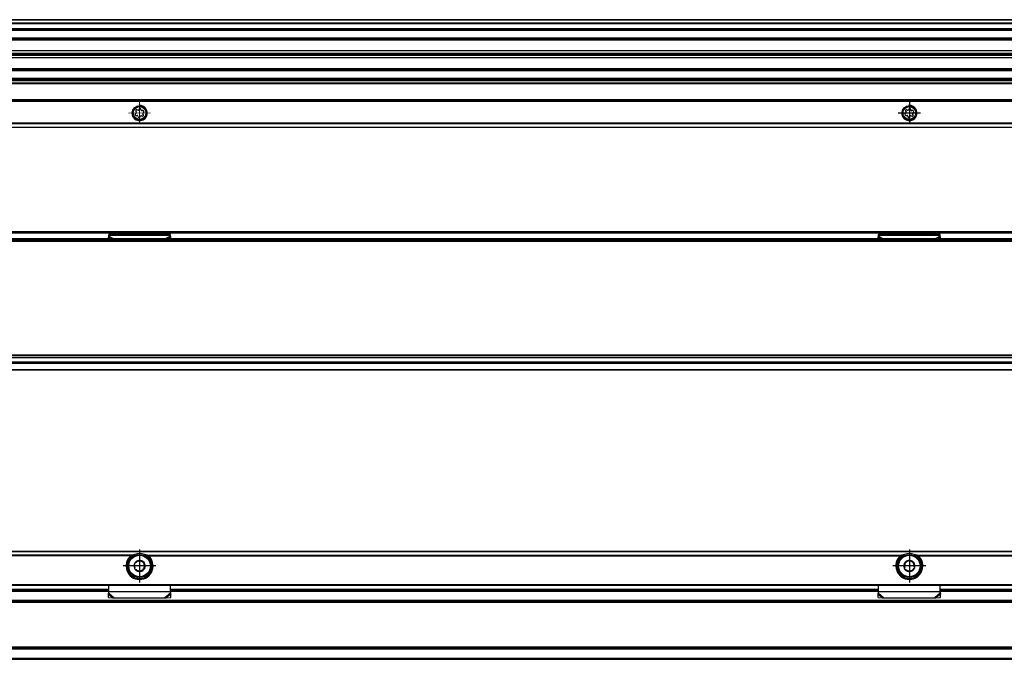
# Model space of a CAD drawing. Header units: millimetres. Extents: x -418 to 1575, y -634 to 914.
# Tile 35 of 49: x 1063 to 1319, y -51 to 115. Entities that reach past the tile are written whole.
import ezdxf

# ---------------------------------------------------------------- set-up
doc = ezdxf.new("R2010")
doc.units = ezdxf.units.MM
doc.linetypes.add('DOT_CENTER', pattern=[14, 12, -1, 0, -1])
doc.layers.add('1', color=7, linetype='Continuous')

# ---------------------------------------------------------------- blocks, each defined once
blk = doc.blocks.new('REGLA_SV2-870__11', base_point=(555.1, 97.35))
at = {"color": 7, "linetype": 'Continuous'}
for p, q in [((1524.1, 115.35), (645.1, 115.35)), ((645.1, 112.81), (1524.1, 112.81)), ((1524.1, 110.38), (645.1, 110.38)), ((645.1, 107.3), (1521.1, 107.3)), ((645.1, 106.64), (1521.1, 106.64)), ((1521.1, 106.35), (645.1, 106.35)), ((1521.1, 106.06), (645.1, 106.06)), ((1521.1, 105.4), (645.1, 105.4)), ((645.1, 102.31), (1524.1, 102.31)), ((1524.1, 99.89), (645.1, 99.89))]:
    blk.add_line(p, q, dxfattribs=at)
at = {"color": 3, "linetype": 'Continuous'}
for p, q in [((1524.1, 115.25), (645.1, 115.25)), ((645.1, 114.53), (1524.1, 114.53)), ((645.1, 114.34), (1524.1, 114.34)), ((645.1, 113.09), (1524.1, 113.09)), ((645.1, 112.61), (1524.1, 112.61)), ((1524.1, 110.58), (645.1, 110.58)), ((645.1, 110.23), (1521.1, 110.23)), ((1521.1, 110.04), (645.1, 110.04)), ((645.1, 102.66), (1521.1, 102.66)), ((1521.1, 102.46), (645.1, 102.46)), ((645.1, 102.11), (1524.1, 102.11)), ((1524.1, 100.09), (645.1, 100.09)), ((1524.1, 99.61), (645.1, 99.61))]:
    blk.add_line(p, q, dxfattribs=at)
blk = doc.blocks.new('SOPORTE_SV2__12', base_point=(552.1, 87.35))
at = {"color": 7, "linetype": 'Continuous'}
for p, q in [((1512.1, 99.49), (645.1, 99.49)), ((1527.1, 94.35), (552.1, 94.35)), ((1094.52, 92.18), (1094.39, 91.96)), ((1095.02, 91.88), (1094.95, 92.13)), ((1294.52, 92.18), (1294.39, 91.96)), ((1295.02, 91.88), (1294.95, 92.13)), ((1093.71, 91.07), (1093.53, 90.88)), ((1093.62, 91.57), (1093.75, 91.35)), ((1093.7, 90.49), (1093.96, 90.48)), ((1094.14, 91.85), (1093.88, 91.91)), ((1094.18, 90.32), (1094.25, 90.06)), ((1094.68, 90.01), (1094.81, 90.24)), ((1095.07, 90.34), (1095.32, 90.28)), ((1095.5, 91.71), (1095.24, 91.71)), ((1095.58, 90.62), (1095.45, 90.85)), ((1095.49, 91.13), (1095.67, 91.31)), ((1293.71, 91.07), (1293.53, 90.88)), ((1293.62, 91.57), (1293.75, 91.35)), ((1293.7, 90.49), (1293.96, 90.48)), ((1294.14, 91.85), (1293.88, 91.91)), ((1294.18, 90.32), (1294.25, 90.06)), ((1294.68, 90.01), (1294.81, 90.24)), ((1295.07, 90.34), (1295.32, 90.28)), ((1295.5, 91.71), (1295.24, 91.71)), ((1295.58, 90.62), (1295.45, 90.85)), ((1295.49, 91.13), (1295.67, 91.31)), ((1527.1, 87.35), (552.1, 87.35))]:
    blk.add_line(p, q, dxfattribs=at)
at = {"color": 3, "linetype": 'Continuous'}
for p, q in [((1512.1, 99.47), (645.1, 99.47)), ((1512.1, 98.88), (645.1, 98.88)), ((1512.1, 98.7), (645.1, 98.7)), ((1527.1, 94.55), (552.1, 94.55)), ((552.1, 94.15), (1527.1, 94.15)), ((1527.1, 88.43), (552.1, 88.43)), ((1527.1, 88.29), (552.1, 88.29)), ((552.1, 87.41), (1527.1, 87.41))]:
    blk.add_line(p, q, dxfattribs=at)
at = {"color": 7, "linetype": 'Continuous'}
for centre, radius in [((1094.6, 91.1), 1.9), ((1094.6, 91.1), 1.65), ((1294.6, 91.1), 1.9), ((1294.6, 91.1), 1.65)]:
    blk.add_circle(centre, radius, dxfattribs=at)
for centre, start, end in [((1094.72, 92.07), 16.1284, 149.8481), ((1294.72, 92.07), 16.1284, 149.8481), ((1093.7, 90.72), 136.1284, 269.4344), ((1093.82, 91.69), 76.5421, 209.4344), ((1093.55, 91.23), 316.1284, 29.4344), ((1093.96, 90.25), 16.1294, 89.4344), ((1094.19, 92.08), 256.5421, 329.8481), ((1094.48, 90.13), 196.1294, 329.4344), ((1095.01, 90.12), 76.1284, 149.4344), ((1095.24, 91.94), 196.1284, 269.4344), ((1095.38, 90.51), 256.1284, 29.4344), ((1095.65, 90.96), 136.1284, 209.4344), ((1095.5, 91.48), 316.1284, 89.4344), ((1293.7, 90.72), 136.1284, 269.4344), ((1293.82, 91.69), 76.5421, 209.4344), ((1293.55, 91.23), 316.1284, 29.4344), ((1293.96, 90.25), 16.1294, 89.4344), ((1294.19, 92.08), 256.5421, 329.8481), ((1294.48, 90.13), 196.1294, 329.4344), ((1295.01, 90.12), 76.1284, 149.4344), ((1295.24, 91.94), 196.1284, 269.4344), ((1295.38, 90.51), 256.1284, 29.4344), ((1295.65, 90.96), 136.1284, 209.4344), ((1295.5, 91.48), 316.1284, 89.4344)]:
    blk.add_arc(centre, 0.233, start, end, dxfattribs=at)
at = {"layer": '1', "color": 2, "linetype": 'DOT_CENTER'}
for p, q in [((1294.6, 94), (1294.6, 88.2)), ((1297.5, 91.1), (1291.7, 91.1))]:
    blk.add_line(p, q, dxfattribs=at)
at = {"layer": '1', "color": 30, "linetype": 'DOT_CENTER', "const_width": 0.25}
for points in [[(1094.6, 94), (1094.6, 88.2)], [(1097.5, 91.1), (1091.7, 91.1)]]:
    blk.add_lwpolyline(points, dxfattribs=at)
at = {"layer": '1', "color": 30, "linetype": 'Continuous'}
for centre in [(1094.6, 91.1), (1294.6, 91.1)]:
    blk.add_arc(centre, 2, 175, 95, dxfattribs=at)
blk = doc.blocks.new('REGLA_SV2-870mm__14', base_point=(552.1, 87.35))
for name, p in [('REGLA_SV2-870__11', (555.1, 97.35)), ('SOPORTE_SV2__12', (552.1, 87.35))]:
    blk.add_blockref(name, p)
blk = doc.blocks.new('Bottom4', base_point=(639.6, 101.35))
blk.add_blockref('REGLA_SV2-870mm__14', (552.1, 87.35))
blk = doc.blocks.new('SOPORTE_SV2__23', base_point=(552.1, 24.25))
at = {"color": 7, "linetype": 'Continuous'}
for p, q in [((553.4, 60.35), (1525.8, 60.35)), ((1086.49, 58.92), (1086.6, 59.13)), ((1086.5, 58.45), (1086.49, 58.92)), ((1086.6, 59.3), (1086.6, 59.52)), ((1102.6, 59.52), (1086.6, 59.52)), ((1086.6, 59.13), (1086.6, 59.3)), ((1102.6, 59.3), (1102.6, 59.52)), ((1102.6, 59.13), (1102.6, 59.3)), ((1102.71, 58.92), (1102.6, 59.13)), ((1102.7, 58.45), (1102.71, 58.92)), ((1286.49, 58.92), (1286.6, 59.13)), ((1286.5, 58.45), (1286.49, 58.92)), ((1286.6, 59.3), (1286.6, 59.52)), ((1302.6, 59.52), (1286.6, 59.52)), ((1286.6, 59.13), (1286.6, 59.3)), ((1302.6, 59.3), (1302.6, 59.52)), ((1302.6, 59.13), (1302.6, 59.3)), ((1302.71, 58.92), (1302.6, 59.13)), ((1302.7, 58.45), (1302.71, 58.92)), ((1512.1, 26.25), (567.1, 26.25)), ((1527.1, 24.25), (645.1, 24.25))]:
    blk.add_line(p, q, dxfattribs=at)
at = {"color": 3, "linetype": 'Continuous'}
for p, q in [((553.53, 59.99), (1525.67, 59.99)), ((1086.49, 58.92), (1087.4, 58.45)), ((1102.6, 59.3), (1086.6, 59.3)), ((1086.6, 59.13), (1087.91, 58.45)), ((1102.6, 59.13), (1101.29, 58.45)), ((1102.71, 58.92), (1101.8, 58.45)), ((1286.49, 58.92), (1287.4, 58.45)), ((1302.6, 59.3), (1286.6, 59.3)), ((1286.6, 59.13), (1287.91, 58.45)), ((1302.6, 59.13), (1301.29, 58.45)), ((1302.71, 58.92), (1301.8, 58.45)), ((1527.1, 26.05), (634.17, 26.05)), ((645.1, 24.45), (1527.1, 24.45))]:
    blk.add_line(p, q, dxfattribs=at)
blk = doc.blocks.new('REGLA_SV2-870__24', base_point=(552.1, 26.25))
at = {"color": 7, "linetype": 'Continuous'}
for p, q in [((555.1, 57.95), (1524.1, 57.95)), ((1513.64, 58.45), (565.56, 58.45)), ((555.1, 27.54), (1524.1, 27.54)), ((1512.1, 26.25), (567.1, 26.25))]:
    blk.add_line(p, q, dxfattribs=at)
at = {"color": 3, "linetype": 'Continuous'}
for p, q in [((555.1, 57.76), (1524.1, 57.76)), ((1466.29, 58.25), (612.91, 58.25)), ((1524.1, 28.15), (555.1, 28.15)), ((1524.1, 27.98), (555.1, 27.98)), ((555.1, 27.56), (1524.1, 27.56)), ((555.1, 26.45), (1524.1, 26.45))]:
    blk.add_line(p, q, dxfattribs=at)
blk = doc.blocks.new('REGLA_SV2-870mm__25', base_point=(552.1, 4.15))
for name, p in [('SOPORTE_SV2__23', (552.1, 24.25)), ('REGLA_SV2-870__24', (552.1, 26.25))]:
    blk.add_blockref(name, p)
blk = doc.blocks.new('Front6', base_point=(639.6, 32.25))
blk.add_blockref('REGLA_SV2-870mm__25', (552.1, 4.15))
blk = doc.blocks.new('REGLA_SV2-870__43', base_point=(552.1, -50.85))
at = {"color": 7, "linetype": 'Continuous'}
for p, q in [((992.6, -32.85), (1086.6, -32.85)), ((1102.6, -32.85), (1286.6, -32.85)), ((1302.6, -32.85), (1456.6, -32.85)), ((1513.93, -35.85), (565.27, -35.85)), ((1513.93, -47.85), (565.27, -47.85)), ((645.1, -50.85), (1524.1, -50.85))]:
    blk.add_line(p, q, dxfattribs=at)
at = {"color": 3, "linetype": 'Continuous'}
for p, q in [((992.6, -33.12), (1086.6, -33.12)), ((1102.6, -33.12), (1286.6, -33.12)), ((1302.6, -33.12), (1456.6, -33.12)), ((1524.1, -35.58), (555.1, -35.58)), ((1513.64, -36.05), (565.56, -36.05)), ((555.1, -48.12), (1524.1, -48.12)), ((1513.64, -47.65), (565.56, -47.65)), ((555.1, -50.58), (1524.1, -50.58))]:
    blk.add_line(p, q, dxfattribs=at)
blk = doc.blocks.new('SOPORTE_SV2__44', base_point=(552.1, -34.91))
at = {"color": 7, "linetype": 'Continuous'}
for p, q in [((1527.1, -22.85), (552.1, -22.85)), ((1092.61, -24.35), (1092.25, -24.35)), ((1094.13, -25.39), (1094.42, -25.16)), ((1094.42, -25.16), (1094.75, -25.31)), ((1096.95, -24.35), (1096.59, -24.35)), ((1292.61, -24.35), (1292.25, -24.35)), ((1294.13, -25.39), (1294.42, -25.16)), ((1294.42, -25.16), (1294.75, -25.31)), ((1296.95, -24.35), (1296.59, -24.35)), ((1093.26, -26.04), (1093.56, -25.82)), ((1093.32, -26.4), (1093.26, -26.04)), ((1093.45, -27.47), (1093.4, -27.11)), ((1093.79, -27.61), (1093.45, -27.47)), ((1094.78, -28.04), (1094.45, -27.89)), ((1095.07, -27.81), (1094.78, -28.04)), ((1095.41, -25.58), (1095.75, -25.72)), ((1095.94, -27.16), (1095.64, -27.38)), ((1095.75, -25.72), (1095.8, -26.09)), ((1095.88, -26.79), (1095.94, -27.16)), ((1293.26, -26.04), (1293.56, -25.82)), ((1293.32, -26.4), (1293.26, -26.04)), ((1293.45, -27.47), (1293.4, -27.11)), ((1293.79, -27.61), (1293.45, -27.47)), ((1294.78, -28.04), (1294.45, -27.89)), ((1295.07, -27.81), (1294.78, -28.04)), ((1295.41, -25.58), (1295.75, -25.72)), ((1295.94, -27.16), (1295.64, -27.38)), ((1295.75, -25.72), (1295.8, -26.09)), ((1295.88, -26.79), (1295.94, -27.16)), ((553.6, -31.6), (1525.6, -31.6)), ((992.6, -32.85), (1086.6, -32.85)), ((1086.6, -33.34), (1086.6, -31.6)), ((1102.6, -33.34), (1102.6, -31.6)), ((1102.6, -32.85), (1286.6, -32.85)), ((1286.6, -33.34), (1286.6, -31.6)), ((1302.6, -33.34), (1302.6, -31.6)), ((1302.6, -32.85), (1456.6, -32.85)), ((1086.49, -33.89), (1086.54, -33.72)), ((1086.51, -34.78), (1086.49, -33.89)), ((1086.51, -34.78), (1087.68, -34.91)), ((1086.6, -33.63), (1086.6, -33.34)), ((1087.68, -34.91), (1088.01, -34.84)), ((1088.01, -34.84), (1101.19, -34.84)), ((1101.19, -34.84), (1101.52, -34.91)), ((1101.52, -34.91), (1102.69, -34.78)), ((1102.6, -33.63), (1102.6, -33.34)), ((1102.66, -33.72), (1102.71, -33.89)), ((1102.69, -34.78), (1102.71, -33.89)), ((1286.49, -33.89), (1286.54, -33.72)), ((1286.51, -34.78), (1286.49, -33.89)), ((1286.51, -34.78), (1287.68, -34.91)), ((1286.6, -33.63), (1286.6, -33.34)), ((1287.68, -34.91), (1288.01, -34.84)), ((1288.01, -34.84), (1301.19, -34.84)), ((1301.19, -34.84), (1301.52, -34.91)), ((1301.52, -34.91), (1302.69, -34.78)), ((1302.6, -33.63), (1302.6, -33.34)), ((1302.66, -33.72), (1302.71, -33.89)), ((1302.69, -34.78), (1302.71, -33.89))]:
    blk.add_line(p, q, dxfattribs=at)
at = {"color": 3, "linetype": 'Continuous'}
for p, q in [((1527.1, -22.91), (552.1, -22.91)), ((1092.61, -23.79), (986.59, -23.79)), ((1092.33, -23.93), (986.87, -23.93)), ((1096.59, -23.79), (1292.61, -23.79)), ((1096.87, -23.93), (1292.33, -23.93)), ((1296.59, -23.79), (1462.61, -23.79)), ((1296.87, -23.93), (1462.33, -23.93)), ((1094.24, -29.83), (1094.96, -29.83)), ((1294.24, -29.83), (1294.96, -29.83)), ((553.41, -31.4), (1525.8, -31.4)), ((992.6, -32.65), (1086.6, -32.65)), ((1102.6, -32.65), (1286.6, -32.65)), ((1302.6, -32.65), (1456.6, -32.65)), ((1086.49, -33.89), (1087.68, -34.91)), ((1102.6, -33.34), (1086.6, -33.34)), ((1086.6, -33.63), (1088.01, -34.84)), ((1102.6, -33.63), (1101.19, -34.84)), ((1102.71, -33.89), (1101.52, -34.91)), ((1286.49, -33.89), (1287.68, -34.91)), ((1302.6, -33.34), (1286.6, -33.34)), ((1286.6, -33.63), (1288.01, -34.84)), ((1302.6, -33.63), (1301.19, -34.84)), ((1302.71, -33.89), (1301.52, -34.91))]:
    blk.add_line(p, q, dxfattribs=at)
at = {"color": 7, "linetype": 'Continuous'}
for centre, radius in [((1094.6, -26.6), 3), ((1294.6, -26.6), 3), ((1094.6, -26.6), 0.05), ((1294.6, -26.6), 0.05)]:
    blk.add_circle(centre, radius, dxfattribs=at)
at = {"color": 3, "linetype": 'Continuous'}
for centre in [(1094.6, -26.6), (1294.6, -26.6)]:
    blk.add_circle(centre, 2.8, dxfattribs=at)
at = {"color": 7, "linetype": 'Continuous'}
for centre, radius, start, end in [((1094.6, -26.6), 3.5, 130.3552, 49.6448), ((1094.6, -26.6), 3.25, 112.6199, 67.3801), ((1094.71, -30.36), 6.9, 101.3553, 107.6968), ((1094.6, -26.6), 1.45, 97.6689, 157.2186), ((1094.6, -26.6), 3.25, 67.3801, 112.6199), ((1094.6, -26.6), 1.3, 111.2763, 143.161), ((1094.6, -26.6), 1.3, 83.161, 111.2763), ((1094.6, -26.6), 1.45, 97.2186, 97.6689), ((1094.6, -26.6), 1.45, 37.2186, 97.2186), ((1094.6, -26.6), 1.3, 51.2763, 83.161), ((1094.49, -30.36), 6.9, 72.3032, 78.6447), ((1294.6, -26.6), 3.5, 130.3552, 49.6448), ((1294.6, -26.6), 3.25, 112.6199, 67.3801), ((1294.71, -30.36), 6.9, 101.3553, 107.6968), ((1294.6, -26.6), 1.45, 97.6689, 157.2186), ((1294.6, -26.6), 3.25, 67.3801, 112.6199), ((1294.6, -26.6), 1.3, 111.2763, 143.161), ((1294.6, -26.6), 1.45, 97.2186, 97.6689), ((1294.6, -26.6), 1.45, 37.2186, 97.2186), ((1294.6, -26.6), 1.3, 51.2763, 83.161), ((1294.49, -30.36), 6.9, 72.3032, 78.6447), ((1094.6, -26.6), 1.45, 157.2186, 217.2186), ((1094.6, -26.6), 1.3, 171.2763, 203.161), ((1094.6, -26.6), 1.45, 217.2186, 277.2186), ((1094.6, -26.6), 1.3, 231.2763, 263.161), ((1094.6, -26.6), 1.3, 263.161, 291.2763), ((1094.6, -26.6), 1.45, 277.2186, 337.2186), ((1094.6, -26.6), 1.3, 291.2763, 323.161), ((1094.6, -26.6), 1.3, 23.161, 51.2763), ((1094.6, -26.6), 1.3, 323.161, 351.2763), ((1094.6, -26.6), 1.45, 337.2186, 37.2186), ((1094.6, -26.6), 1.3, 351.2763, 23.161), ((1294.6, -26.6), 1.45, 157.2186, 217.2186), ((1294.6, -26.6), 1.3, 171.2763, 203.161), ((1294.6, -26.6), 1.3, 143.161, 171.2763), ((1294.6, -26.6), 1.45, 217.2186, 277.2186), ((1294.6, -26.6), 1.3, 231.2763, 263.161), ((1294.6, -26.6), 1.3, 263.161, 291.2763), ((1294.6, -26.6), 1.45, 277.2186, 337.2186), ((1294.6, -26.6), 1.3, 291.2763, 323.161), ((1294.6, -26.6), 1.3, 23.161, 51.2763), ((1294.6, -26.6), 1.45, 337.2186, 37.2186), ((1294.6, -26.6), 1.3, 351.2763, 23.161), ((1085.1, -33.29), 1.51, 343.56, 358.2332), ((1085.1, -33.29), 1.51, 358.2332, 359.1311), ((1104.1, -33.29), 1.51, 180.8689, 181.7675), ((1104.1, -33.29), 1.51, 181.7675, 196.44), ((1285.1, -33.29), 1.51, 343.56, 358.2332), ((1285.1, -33.29), 1.51, 358.2332, 359.1311), ((1304.1, -33.29), 1.51, 180.8689, 181.7675), ((1304.1, -33.29), 1.51, 181.7675, 196.44)]:
    blk.add_arc(centre, radius, start, end, dxfattribs=at)
for points, knots in [([(1092.61, -23.79), (1092.58, -23.8), (1092.53, -23.82), (1092.47, -23.85), (1092.4, -23.88), (1092.36, -23.91), (1092.33, -23.93)], [0, 0, 0, 0, 0.0898239, 0.1547798, 0.2241264, 0.3132387, 0.3132387, 0.3132387, 0.3132387]), ([(1096.87, -23.93), (1096.85, -23.92), (1096.81, -23.89), (1096.74, -23.85), (1096.66, -23.81), (1096.61, -23.8), (1096.59, -23.79)], [0, 0, 0, 0, 0.0602797, 0.1584387, 0.2338357, 0.3132537, 0.3132537, 0.3132537, 0.3132537]), ([(1292.61, -23.79), (1292.58, -23.8), (1292.53, -23.82), (1292.46, -23.85), (1292.4, -23.88), (1292.35, -23.92), (1292.33, -23.93)], [0, 0, 0, 0, 0.0898239, 0.1547798, 0.239856, 0.3132558, 0.3132558, 0.3132558, 0.3132558]), ([(1296.87, -23.93), (1296.85, -23.92), (1296.81, -23.89), (1296.74, -23.85), (1296.67, -23.82), (1296.62, -23.8), (1296.59, -23.79)], [0, 0, 0, 0, 0.0602797, 0.1584387, 0.2234064, 0.3132526, 0.3132526, 0.3132526, 0.3132526]), ([(1086.49, -33.89), (1086.5, -33.87), (1086.52, -33.83), (1086.55, -33.76), (1086.57, -33.7), (1086.59, -33.65), (1086.6, -33.63)], [0, 0, 0, 0, 0.0660342, 0.1356749, 0.2077706, 0.2833141, 0.2833141, 0.2833141, 0.2833141]), ([(1102.71, -33.89), (1102.7, -33.87), (1102.68, -33.83), (1102.65, -33.76), (1102.63, -33.7), (1102.61, -33.65), (1102.6, -33.63)], [0, 0, 0, 0, 0.0660342, 0.1356749, 0.2077706, 0.2833141, 0.2833141, 0.2833141, 0.2833141]), ([(1286.49, -33.89), (1286.5, -33.87), (1286.52, -33.83), (1286.55, -33.76), (1286.57, -33.7), (1286.59, -33.65), (1286.6, -33.63)], [0, 0, 0, 0, 0.0660342, 0.1356749, 0.2077706, 0.2833141, 0.2833141, 0.2833141, 0.2833141]), ([(1302.71, -33.89), (1302.7, -33.87), (1302.68, -33.83), (1302.65, -33.76), (1302.63, -33.7), (1302.61, -33.65), (1302.6, -33.63)], [0, 0, 0, 0, 0.0660342, 0.1356749, 0.2077706, 0.2833141, 0.2833141, 0.2833141, 0.2833141])]:
    blk.add_open_spline(points, degree=3, knots=knots, dxfattribs=at)
at = {"layer": '1', "color": 2, "linetype": 'DOT_CENTER'}
for p, q in [((1094.6, -22.35), (1094.6, -30.85)), ((1294.6, -22.35), (1294.6, -30.85)), ((1098.85, -26.6), (1090.35, -26.6)), ((1298.85, -26.6), (1290.35, -26.6))]:
    blk.add_line(p, q, dxfattribs=at)
blk = doc.blocks.new('REGLA_SV2-870mm__45', base_point=(552.1, -50.85))
for name, p in [('SOPORTE_SV2__44', (552.1, -34.91)), ('REGLA_SV2-870__43', (552.1, -50.85))]:
    blk.add_blockref(name, p)
blk = doc.blocks.new('Top4', base_point=(639.6, -36.85))
blk.add_blockref('REGLA_SV2-870mm__45', (552.1, -50.85))

msp = doc.modelspace()

# ---------------------------------------------------------------- block references
for name, p in [('Bottom4', (639.6, 101.35)), ('Front6', (639.6, 32.25)), ('Top4', (639.6, -36.85))]:
    msp.add_blockref(name, p)

doc.saveas('drawing.dxf')
